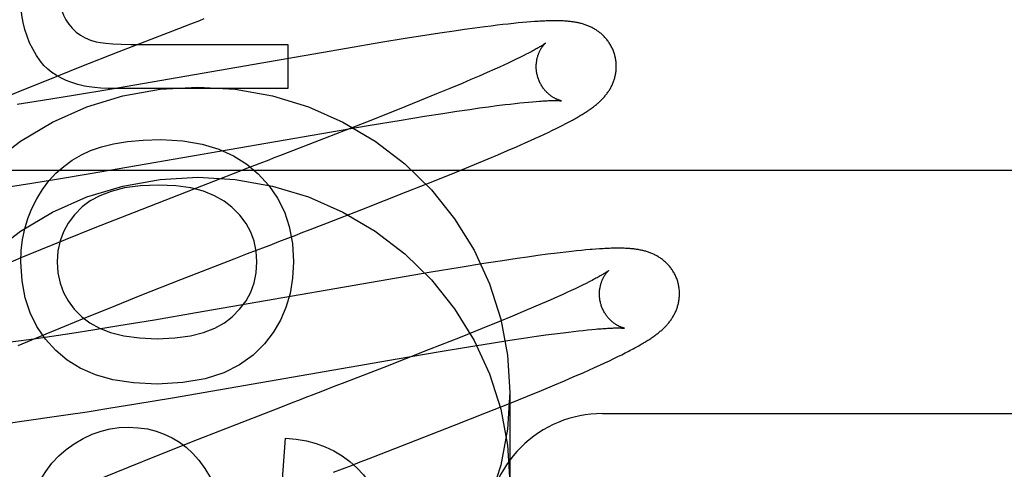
# Model space of a CAD drawing. Header units: inches. Extents: x 0 to 200, y 0 to 129.
# Tile 57 of 94: x 54.45 to 54.696, y 49.838 to 49.95. Entities that reach past the tile are written whole.
import ezdxf

# ---------------------------------------------------------------- set-up
doc = ezdxf.new("R2010")
doc.units = ezdxf.units.IN
doc.header["$LTSCALE"] = 11
doc.header["$MEASUREMENT"] = 0
doc.linetypes.add('HIDDEN', pattern=[0.2, 0.1, -0.1])
doc.layers.add('DEFAULT_2', color=8, linetype='HIDDEN')

msp = doc.modelspace()

# ---------------------------------------------------------------- linework, layer by layer
at = {"layer": 'DEFAULT_2', "color": 8, "linetype": 'HIDDEN'}
for p, q in [((54.4877968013, 49.94762485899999), (54.49228131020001, 49.94936136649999)), ((54.57161427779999, 49.94931524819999), (54.5702610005, 49.94916267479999)), ((54.5728895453, 49.949451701), (54.57161427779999, 49.94931524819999)), ((54.5740879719, 49.9495726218), (54.5728895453, 49.949451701)), ((54.57521199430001, 49.9496787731), (54.5740879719, 49.9495726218)), ((54.5762677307, 49.949771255), (54.57521199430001, 49.9496787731)), ((54.5772618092, 49.9498511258), (54.5762677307, 49.949771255)), ((54.5782004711, 49.9499193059), (54.5772618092, 49.9498511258)), ((54.4744378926, 49.9424268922), (54.4877968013, 49.94762485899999)), ((54.5544956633, 49.9470071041), (54.5507423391, 49.9464289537)), ((54.5581104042, 49.94754596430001), (54.5544956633, 49.9470071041)), ((54.5607223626, 49.9479221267), (54.5581104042, 49.94754596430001)), ((54.56326791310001, 49.9482760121), (54.5607223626, 49.9479221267)), ((54.5657382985, 49.9486052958), (54.56326791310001, 49.9482760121)), ((54.5673184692, 49.9488074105), (54.5657382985, 49.9486052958)), ((54.56882889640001, 49.9489934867), (54.5673184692, 49.9488074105)), ((54.5702610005, 49.94916267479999), (54.56882889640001, 49.9489934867)), ((54.5397628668, 49.94465773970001), (54.5312460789, 49.9432273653)), ((54.5458661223, 49.9456549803), (54.5397628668, 49.94465773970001)), ((54.5507423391, 49.9464289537), (54.5458661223, 49.9456549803)), ((54.4646573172, 49.938580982), (54.4744378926, 49.9424268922)), ((54.5312460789, 49.9432273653), (54.4720977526, 49.9329647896)), ((54.4803484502, 49.94421804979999), (54.516508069, 49.94421804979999)), ((54.516508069, 49.94421804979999), (54.516508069, 49.9331676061)), ((54.5716132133, 49.9395656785), (54.5705412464, 49.9390699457)), ((54.57262882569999, 49.9400425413), (54.5716132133, 49.9395656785)), ((54.5735870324, 49.9404998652), (54.57262882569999, 49.9400425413)), ((54.5744865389, 49.9409367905), (54.5735870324, 49.9404998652)), ((54.5753262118, 49.94135244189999), (54.5744865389, 49.9409367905)), ((54.57610570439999, 49.9417462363), (54.5753262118, 49.94135244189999)), ((54.45625580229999, 49.9352349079), (54.4646573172, 49.938580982)), ((54.5663622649, 49.9371953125), (54.5643770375, 49.9363297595)), ((54.5682327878, 49.9380244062), (54.5663622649, 49.9371953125)), ((54.56941404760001, 49.9385559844), (54.5682327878, 49.9380244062)), ((54.5705412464, 49.9390699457), (54.56941404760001, 49.9385559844)), ((54.4501933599, 49.9327872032), (54.45625580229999, 49.9352349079)), ((54.5622812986, 49.93542946), (54.5600792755, 49.9344960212)), ((54.5643770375, 49.9363297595), (54.5622812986, 49.93542946)), ((54.44532906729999, 49.9307974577), (54.4501933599, 49.9327872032)), ((54.4720977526, 49.9329647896), (54.4629983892, 49.93143948)), ((54.516508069, 49.9331676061), (54.47611243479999, 49.9331676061)), ((54.55698529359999, 49.9332025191), (54.5537200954, 49.9318562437)), ((54.5600792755, 49.9344960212), (54.55698529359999, 49.9332025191)), ((54.455288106, 49.9301811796), (54.4489159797, 49.9291722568)), ((54.4629983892, 49.93143948), (54.455288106, 49.9301811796)), ((54.54941323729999, 49.930104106), (54.5439419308, 49.92790838)), ((54.5537200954, 49.9318562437), (54.54941323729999, 49.930104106)), ((54.573330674, 49.929478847), (54.574499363, 49.9296063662)), ((54.574499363, 49.9296063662), (54.5756098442, 49.9297209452)), ((54.5756098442, 49.9297209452), (54.5766607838, 49.929822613)), ((54.5766607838, 49.929822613), (54.57765091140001, 49.9299114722)), ((54.57765091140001, 49.9299114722), (54.5785789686, 49.9299877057)), ((54.5439419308, 49.92790838), (54.5361930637, 49.9248406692)), ((54.5552516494, 49.9269872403), (54.5587360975, 49.9275178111)), ((54.5587360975, 49.9275178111), (54.5620460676, 49.9280050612)), ((54.5620460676, 49.9280050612), (54.56440775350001, 49.9283406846)), ((54.56440775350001, 49.9283406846), (54.56666094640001, 49.9286497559)), ((54.56666094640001, 49.9286497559), (54.5688012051, 49.9289314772)), ((54.5688012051, 49.9289314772), (54.5708240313, 49.929185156)), ((54.5708240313, 49.929185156), (54.5721051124, 49.9293384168)), ((54.5721051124, 49.9293384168), (54.573330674, 49.929478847)), ((54.5361930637, 49.9248406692), (54.5259015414, 49.92081648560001)), ((54.5366438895, 49.923955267), (54.5448552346, 49.9253253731)), ((54.5448552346, 49.9253253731), (54.5506664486, 49.9262668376)), ((54.5506664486, 49.9262668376), (54.5552516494, 49.9269872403)), ((54.5859866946, 49.92444471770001), (54.5866843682, 49.92481187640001)), ((54.5866843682, 49.92481187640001), (54.5873389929, 49.9251634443)), ((54.4671640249, 49.9119549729), (54.5366438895, 49.923955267)), ((54.5806802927, 49.9218321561), (54.5817170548, 49.9223230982)), ((54.5817170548, 49.9223230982), (54.5826878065, 49.92279009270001)), ((54.5826878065, 49.92279009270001), (54.5835964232, 49.92323446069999)), ((54.5835964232, 49.92323446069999), (54.58444664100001, 49.9236574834)), ((54.58444664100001, 49.9236574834), (54.58524211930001, 49.9240604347)), ((54.58524211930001, 49.9240604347), (54.5859866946, 49.92444471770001)), ((54.5259015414, 49.92081648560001), (54.5151030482, 49.9166284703)), ((54.5758182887, 49.9196132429), (54.5771431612, 49.9202063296)), ((54.5771431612, 49.9202063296), (54.57839490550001, 49.9207740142)), ((54.57839490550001, 49.9207740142), (54.5795737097, 49.9213159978)), ((54.5795737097, 49.9213159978), (54.5806802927, 49.9218321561)), ((54.56904567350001, 49.91667709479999), (54.5714252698, 49.9176931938)), ((54.5714252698, 49.9176931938), (54.5736951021, 49.9186771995)), ((54.5736951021, 49.9186771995), (54.5758182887, 49.9196132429)), ((54.5632196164, 49.9142417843), (54.5665953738, 49.9156447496)), ((54.5665953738, 49.9156447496), (54.56904567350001, 49.91667709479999)), ((54.41652788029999, 49.9128312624), (54.91652788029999, 49.9128312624)), ((54.5532297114, 49.9101860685), (54.5587985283, 49.9124317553)), ((54.5587985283, 49.9124317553), (54.5632196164, 49.9142417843)), ((54.4525941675, 49.9096017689), (54.4592152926, 49.9106536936)), ((54.4592152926, 49.9106536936), (54.4671640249, 49.9119549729)), ((54.4994801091, 49.91058671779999), (54.4949701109, 49.9088394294)), ((54.5464023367, 49.9074713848), (54.5532297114, 49.9101860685)), ((54.4472368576, 49.90877737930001), (54.4525941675, 49.9096017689)), ((54.4949701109, 49.9088394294), (54.4781622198, 49.9022832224)), ((54.5350702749, 49.9030277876), (54.5464023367, 49.9074713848)), ((54.5264698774, 49.8996866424), (54.5350702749, 49.9030277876)), ((54.4781622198, 49.9022832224), (54.468337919, 49.8983963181)), ((54.468337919, 49.8983963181), (54.4609321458, 49.895424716)), ((54.5220871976, 49.89798972), (54.5264698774, 49.8996866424)), ((54.4609321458, 49.895424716), (54.45479457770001, 49.8929257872)), ((54.5165537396, 49.8958498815), (54.5187732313, 49.8967079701)), ((54.45479457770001, 49.8929257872), (54.4498533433, 49.89088374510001)), ((54.5065067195, 49.8919643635), (54.50874397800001, 49.8928301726)), ((54.5898837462, 49.8927819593), (54.5886797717, 49.892660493)), ((54.5910111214, 49.89288838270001), (54.5898837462, 49.8927819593)), ((54.59353887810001, 49.8930962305), (54.5925732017, 49.89302238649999)), ((54.4498533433, 49.89088374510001), (54.4460270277, 49.8892798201)), ((54.48983018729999, 49.8854798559), (54.5031513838, 49.89066463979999)), ((54.5031513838, 49.89066463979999), (54.5065067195, 49.8919643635)), ((54.5738283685, 49.8907441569), (54.5702140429, 49.8902049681)), ((54.5764381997, 49.8911203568), (54.5738283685, 49.8907441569)), ((54.5789763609, 49.8914736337), (54.5764381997, 49.8911203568)), ((54.58145174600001, 49.8918040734), (54.5789763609, 49.8914736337)), ((54.583047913, 49.8920085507), (54.58145174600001, 49.8918040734)), ((54.58457893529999, 49.8921974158), (54.583047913, 49.8920085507)), ((54.5860296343, 49.89236896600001), (54.58457893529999, 49.8921974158)), ((54.5873958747, 49.8925230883), (54.5860296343, 49.89236896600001)), ((54.5886797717, 49.892660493), (54.5873958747, 49.8925230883)), ((54.5595768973, 49.8885271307), (54.5523321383, 49.8873300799)), ((54.5654998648, 49.8894757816), (54.5595768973, 49.8885271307)), ((54.5702140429, 49.8902049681), (54.5654998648, 49.8894757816)), ((54.4800831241, 49.8816453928), (54.48983018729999, 49.8854798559)), ((54.5523321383, 49.8873300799), (54.4936352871, 49.8771540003)), ((54.5883375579, 49.8832125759), (54.5873180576, 49.8827345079)), ((54.5892997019, 49.8836711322), (54.5883375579, 49.8832125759)), ((54.590203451, 49.8841094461), (54.5892997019, 49.8836711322)), ((54.5910478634, 49.8845267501), (54.590203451, 49.8841094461)), ((54.591832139, 49.8849222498), (54.5910478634, 49.8845267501)), ((54.471714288, 49.8783103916), (54.4800831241, 49.8816453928)), ((54.5839270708, 49.88119011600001), (54.5820519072, 49.880359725)), ((54.5851116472, 49.8817226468), (54.5839270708, 49.88119011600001)), ((54.5862423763, 49.882237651), (54.5851116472, 49.8817226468)), ((54.5873180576, 49.8827345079), (54.5862423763, 49.882237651)), ((54.46567776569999, 49.87587146), (54.471714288, 49.8783103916)), ((54.5779628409, 49.8785917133), (54.5757573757, 49.8776574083)), ((54.5800624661, 49.87949303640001), (54.5779628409, 49.8785917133)), ((54.5820519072, 49.880359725), (54.5800624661, 49.87949303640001)), ((54.46083570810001, 49.8738892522), (54.46567776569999, 49.87587146)), ((54.4936352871, 49.8771540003), (54.4832553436, 49.87539229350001)), ((54.572659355, 49.8763629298), (54.569390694, 49.875015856)), ((54.5757573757, 49.8776574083), (54.572659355, 49.8763629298)), ((54.45618777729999, 49.8719597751), (54.46083570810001, 49.8738892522)), ((54.4743053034, 49.87391212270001), (54.4678221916, 49.872870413)), ((54.4832553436, 49.87539229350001), (54.4743053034, 49.87391212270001)), ((54.5650804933, 49.8732630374), (54.5596065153, 49.87106691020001)), ((54.569390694, 49.875015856), (54.5650804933, 49.8732630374)), ((54.5914164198, 49.872931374), (54.59246550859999, 49.87303276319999)), ((54.4536950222, 49.87072735), (54.4499659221, 49.8702011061)), ((54.4526233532, 49.8704586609), (54.45618777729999, 49.8719597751)), ((54.4575697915, 49.8712939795), (54.4536950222, 49.87072735)), ((54.4626014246, 49.8720552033), (54.4575697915, 49.8712939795)), ((54.4678221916, 49.872870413), (54.4626014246, 49.8720552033)), ((54.5596065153, 49.87106691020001), (54.5518558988, 49.86799918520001)), ((54.5719828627, 49.8703408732), (54.5754181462, 49.8708596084)), ((54.5754181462, 49.8708596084), (54.5786765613, 49.8713344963)), ((54.5786765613, 49.8713344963), (54.5809981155, 49.87166055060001)), ((54.5809981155, 49.87166055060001), (54.5832097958, 49.8719598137)), ((54.5832097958, 49.8719598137), (54.5853072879, 49.87223154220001)), ((54.5853072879, 49.87223154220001), (54.5866399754, 49.8723970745)), ((54.5866399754, 49.8723970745), (54.58791856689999, 49.8725499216)), ((54.58791856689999, 49.8725499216), (54.5891416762, 49.8726899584)), ((54.5891416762, 49.8726899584), (54.5903080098, 49.8728171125)), ((54.5903080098, 49.8728171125), (54.5914164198, 49.872931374)), ((54.4499659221, 49.8702011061), (54.447271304, 49.869834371)), ((54.4492072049, 49.8689990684), (54.4526233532, 49.8704586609)), ((54.5546180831, 49.8675321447), (54.56170895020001, 49.8687084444)), ((54.56170895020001, 49.8687084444), (54.5674556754, 49.8696344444)), ((54.5674556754, 49.8696344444), (54.5719828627, 49.8703408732)), ((54.4877587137, 49.85596652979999), (54.54387840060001, 49.8657023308)), ((54.5518558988, 49.86799918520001), (54.5405054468, 49.86356374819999)), ((54.54387840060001, 49.8657023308), (54.5546180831, 49.8675321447)), ((54.5968830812, 49.8652351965), (54.5979795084, 49.8657579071)), ((54.5979795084, 49.8657579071), (54.5990065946, 49.8662562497)), ((54.5990065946, 49.8662562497), (54.5999677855, 49.8667313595)), ((54.5999677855, 49.8667313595), (54.6008668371, 49.8671845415)), ((54.6008668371, 49.8671845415), (54.6017075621, 49.86761716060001)), ((54.5917500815, 49.8628848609), (54.5931464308, 49.8635110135)), ((54.5931464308, 49.8635110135), (54.5944693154, 49.864112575)), ((54.5944693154, 49.864112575), (54.5957141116, 49.8646871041)), ((54.5957141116, 49.8646871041), (54.5968830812, 49.8652351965)), ((54.58569093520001, 49.8602491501), (54.5880235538, 49.8612503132)), ((54.5880235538, 49.8612503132), (54.590292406, 49.86223968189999)), ((54.590292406, 49.86223968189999), (54.5917500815, 49.8628848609)), ((54.5274608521, 49.8585094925), (54.5252407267, 49.8576511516)), ((54.5799395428, 49.85783477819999), (54.58328433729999, 49.8592305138)), ((54.58328433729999, 49.8592305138), (54.58569093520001, 49.8602491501)), ((54.47856588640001, 49.85444071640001), (54.4877587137, 49.85596652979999)), ((54.57191334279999, 49.8545573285), (54.5764544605, 49.8564008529)), ((54.5720278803, 49.857408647), (54.5720278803, 49.83491664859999)), ((54.5764544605, 49.8564008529), (54.5799395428, 49.85783477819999)), ((54.4664075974, 49.8525032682), (54.47185391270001, 49.8533576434)), ((54.47185391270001, 49.8533576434), (54.47856588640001, 49.85444071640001)), ((54.5151571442, 49.853751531), (54.51065064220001, 49.852005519)), ((54.5174072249, 49.8546222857), (54.5151571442, 49.853751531)), ((54.5662107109, 49.8522732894), (54.57191334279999, 49.8545573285)), ((54.45301054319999, 49.8505288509), (54.45700375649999, 49.8510947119)), ((54.45700375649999, 49.8510947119), (54.4611150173, 49.8516987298)), ((54.4611150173, 49.8516987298), (54.4664075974, 49.8525032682)), ((54.51065064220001, 49.852005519), (54.4938581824, 49.8454547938)), ((54.55822601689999, 49.8491174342), (54.5662107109, 49.8522732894)), ((54.59512533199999, 49.8520308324), (54.8543755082, 49.8520308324)), ((54.4472590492, 49.84975755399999), (54.45009771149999, 49.85013111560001)), ((54.45009771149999, 49.85013111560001), (54.45301054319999, 49.8505288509)), ((54.5466678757, 49.844605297), (54.55822601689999, 49.8491174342)), ((54.4938581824, 49.8454547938), (54.484044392, 49.8415715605)), ((54.515096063, 49.8345114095), (54.51595554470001, 49.84593015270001)), ((54.5379524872, 49.84122739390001), (54.5466678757, 49.844605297)), ((54.484044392, 49.8415715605), (54.4766472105, 49.83860295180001)), ((54.4766472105, 49.83860295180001), (54.470517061, 49.8361066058)), ((54.5324177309, 49.8390870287), (54.5346377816, 49.8399453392))]:
    msp.add_line(p, q, dxfattribs=at)
for points in [[(54.4593525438, 49.9576628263), (54.4594383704, 49.9559140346), (54.4596581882, 49.9543134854), (54.4600172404, 49.95286686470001), (54.4604997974, 49.9515571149), (54.4610901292, 49.9503671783), (54.46179347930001, 49.9493027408)], [(54.4520469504, 49.944647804), (54.4513899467, 49.9462746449), (54.4508463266, 49.947966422), (54.4504141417, 49.9497187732), (54.450099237, 49.95154478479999), (54.4499074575, 49.9534575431), (54.449836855, 49.9554526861)], [(54.46179347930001, 49.9493027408), (54.46267820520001, 49.9482416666), (54.4636558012, 49.9473143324), (54.4647147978, 49.9465252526), (54.465889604, 49.9458608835), (54.4672146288, 49.9453076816), (54.4686784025, 49.9448701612)], [(54.49228131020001, 49.94936136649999), (54.4945228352, 49.9502284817), (54.4956427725, 49.9506615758)], [(54.5982160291, 49.9415914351), (54.5981544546, 49.9418042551), (54.59807671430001, 49.9420518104), (54.5979929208, 49.9422974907), (54.5979031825, 49.9425409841), (54.5978076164, 49.9427820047), (54.5977062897, 49.9430204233), (54.5975992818, 49.9432561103), (54.5974867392, 49.9434888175), (54.5973688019, 49.9437183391), (54.597245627, 49.94394446), (54.5971173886, 49.9441669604), (54.5969842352, 49.9443857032), (54.5968463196, 49.9446005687), (54.5967038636, 49.9448113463), (54.5965571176, 49.9450178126), (54.596406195, 49.9452199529), (54.5962512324, 49.9454177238), (54.596092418, 49.9456110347), (54.59592990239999, 49.9457998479), (54.5957639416, 49.945984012), (54.5955947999, 49.9461633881), (54.5954226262, 49.9463379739), (54.5952475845, 49.9465077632), (54.5950699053, 49.9466726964), (54.5948898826, 49.9468326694), (54.5947074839, 49.9469878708), (54.59452281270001, 49.9471383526), (54.5943356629, 49.9472844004), (54.59414582, 49.9474262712), (54.5939532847, 49.9475640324), (54.5937578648, 49.9476978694), (54.5935598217, 49.94782764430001), (54.5933592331, 49.9479533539), (54.5931564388, 49.9480748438), (54.5929516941, 49.9481920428), (54.59274537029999, 49.948304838), (54.5925379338, 49.9484130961), (54.5923293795, 49.94851694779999), (54.5921199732, 49.94861638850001), (54.5919093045, 49.94871172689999), (54.5916970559, 49.9488031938), (54.5914830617, 49.9488909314), (54.59126695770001, 49.94897514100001), (54.5910488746, 49.9490558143), (54.5908286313, 49.9491330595), (54.590606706, 49.949206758), (54.5903834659, 49.94927686), (54.5901590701, 49.9493434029), (54.5899337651, 49.949406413), (54.5897076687, 49.9494659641), (54.5894810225, 49.9495221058), (54.58925369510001, 49.94957498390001), (54.5890256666, 49.9496247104), (54.588796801, 49.9496714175), (54.5885670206, 49.9497152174), (54.5883360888, 49.9497562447), (54.58810378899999, 49.949794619), (54.5878699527, 49.9498304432), (54.5876344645, 49.9498638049), (54.587396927, 49.9498948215), (54.587157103, 49.9499235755), (54.5869143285, 49.9499501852), (54.5866680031, 49.9499747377), (54.5864175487, 49.9499972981), (54.58616232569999, 49.9500179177), (54.58590175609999, 49.95003662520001), (54.5856350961, 49.9500534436), (54.5853620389, 49.9500683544), (54.5850820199, 49.9500813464), (54.5847949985, 49.9500923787), (54.5845008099, 49.950101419), (54.58419930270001, 49.9501084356), (54.58389035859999, 49.95011339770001), (54.583573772, 49.9501162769), (54.58324942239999, 49.9501170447), (54.5829169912, 49.9501156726), (54.5825762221, 49.9501121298), (54.5822268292, 49.95010638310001), (54.581868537, 49.9500983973), (54.5815010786, 49.9500881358), (54.5811241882, 49.9500755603), (54.58073761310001, 49.9500606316), (54.5803411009, 49.9500433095), (54.57993441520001, 49.9500235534), (54.57951737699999, 49.9500013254), (54.5790895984, 49.9499765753), (54.5782004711, 49.9499193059)], [(54.4575721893, 49.9372194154), (54.4565799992, 49.9380116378), (54.4556133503, 49.9389762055), (54.4546694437, 49.9401075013), (54.4537566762, 49.94142237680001), (54.45288344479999, 49.9429376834), (54.4520469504, 49.944647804)], [(54.4686784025, 49.9448701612), (54.4697258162, 49.9446720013), (54.4711187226, 49.9445094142), (54.47284442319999, 49.94438219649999), (54.4749410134, 49.9442909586), (54.4774465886, 49.9442363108), (54.4803484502, 49.94421804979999)], [(54.5808963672, 49.9445292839), (54.5808884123, 49.94452274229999), (54.5808734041, 49.9445106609), (54.58085083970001, 49.9444928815), (54.5808202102, 49.9444692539), (54.580780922, 49.9444395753), (54.5807322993, 49.944403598), (54.5806738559, 49.94436122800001), (54.58060497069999, 49.9443122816), (54.5805253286, 49.94425679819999), (54.5804345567, 49.94419477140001), (54.58033231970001, 49.9441262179), (54.5802183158, 49.94405117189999), (54.5800921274, 49.9439695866), (54.5799533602, 49.9438814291), (54.5798016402, 49.9437866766), (54.579636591, 49.9436853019), (54.5794578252, 49.9435772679), (54.5792649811, 49.94346255), (54.5790575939, 49.94334106), (54.5788352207, 49.9432127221), (54.5785973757, 49.9430774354), (54.5783435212, 49.9429350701), (54.5780732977, 49.9427855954), (54.5777860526, 49.9426288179), (54.5774821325, 49.9424650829), (54.5771616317, 49.9422945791), (54.5768250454, 49.9421176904), (54.5764730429, 49.9419348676), (54.57610570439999, 49.9417462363)], [(54.5789470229, 49.93623369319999), (54.57889411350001, 49.9364326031), (54.5788378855, 49.9366667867), (54.5787879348, 49.9369017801), (54.5787443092, 49.9371370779), (54.5787070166, 49.9373722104), (54.5786759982, 49.9376069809), (54.5786511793, 49.93784119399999), (54.57863249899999, 49.9380743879), (54.5786198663, 49.9383061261), (54.5786131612, 49.9385361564), (54.5786122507, 49.9387641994), (54.5786169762, 49.93898993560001), (54.5786271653, 49.9392130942), (54.5786426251, 49.939433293), (54.57866313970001, 49.9396501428), (54.5786884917, 49.93986344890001), (54.5787184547, 49.94007306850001), (54.5787527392, 49.9402785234), (54.5787910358, 49.94047940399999), (54.57883304, 49.94067544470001), (54.5788784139, 49.9408663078), (54.5789268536, 49.9410518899), (54.578978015, 49.9412319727), (54.5790316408, 49.94140664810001), (54.5790874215, 49.9415758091), (54.5791452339, 49.9417398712), (54.5792049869, 49.941899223), (54.5792664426, 49.9420538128), (54.57932947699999, 49.9422038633), (54.5793937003, 49.94234895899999), (54.5794587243, 49.9424887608), (54.5795243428, 49.94262335), (54.57959024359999, 49.9427525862), (54.5796563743, 49.9428768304), (54.5797226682, 49.9429963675), (54.5797889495, 49.9431112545), (54.5798550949, 49.9432216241), (54.5799209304, 49.9433275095), (54.5799862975, 49.9434289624), (54.5800510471, 49.9435260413), (54.5801150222, 49.9436187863), (54.5801780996, 49.943707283), (54.5802401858, 49.9437916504), (54.5803010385, 49.94387180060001), (54.5803604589, 49.9439477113), (54.58041819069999, 49.9440192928), (54.5804739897, 49.9440864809), (54.5805275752, 49.944149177), (54.58057864, 49.9442072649), (54.5806269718, 49.9442607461), (54.58067234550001, 49.9443096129), (54.5807144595, 49.9443537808), (54.5807530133, 49.9443931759), (54.5807877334, 49.94442775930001), (54.580818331, 49.9444574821), (54.58084448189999, 49.9444822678), (54.5808658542, 49.94450204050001), (54.5808820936, 49.9445167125), (54.5808928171, 49.9445261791), (54.58089669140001, 49.9445295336)], [(54.5873389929, 49.9251634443), (54.5876513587, 49.9253338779), (54.5879543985, 49.9255010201), (54.5882486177, 49.92566510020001), (54.5885344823, 49.9258263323), (54.5888124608, 49.9259849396), (54.58908299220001, 49.9261411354), (54.5893465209, 49.92629514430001), (54.5896034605, 49.92644718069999), (54.5898542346, 49.9265974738), (54.5900992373, 49.92674624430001), (54.5903388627, 49.92689372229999), (54.59057353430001, 49.9270401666), (54.5908034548, 49.9271857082), (54.5910289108, 49.9273305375), (54.591250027, 49.9274747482), (54.5914669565, 49.9276184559), (54.59167989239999, 49.9277618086), (54.5918890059, 49.92790494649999), (54.5920945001, 49.9280480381), (54.5922965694, 49.9281912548), (54.5924953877, 49.9283347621), (54.5926911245, 49.92847873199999), (54.5928839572, 49.9286233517), (54.5930740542, 49.92876881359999), (54.593261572, 49.92891531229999), (54.5934466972, 49.9290630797), (54.5936294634, 49.92921223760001), (54.59380995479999, 49.929362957), (54.5939881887, 49.9295153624), (54.59416419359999, 49.9296695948), (54.5943380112, 49.9298258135), (54.5945097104, 49.929984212), (54.5946792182, 49.9301448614), (54.5948465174, 49.9303078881), (54.5950114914, 49.9304733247), (54.5951740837, 49.93064126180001), (54.5953340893, 49.93081163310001), (54.595491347, 49.9309844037), (54.5956456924, 49.9311595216), (54.5957970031, 49.9313369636), (54.595945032, 49.93151654), (54.5960894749, 49.9316979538), (54.5962304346, 49.9318813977), (54.5963678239, 49.9320668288), (54.59650183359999, 49.93225459), (54.59663253, 49.9324448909), (54.59676004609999, 49.9326380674), (54.5968845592, 49.9328345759), (54.5970058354, 49.9330342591), (54.5971237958, 49.9332372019), (54.59723812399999, 49.9334430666), (54.5973485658, 49.9336515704), (54.5974549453, 49.9338625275), (54.59755705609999, 49.934075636), (54.5976548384, 49.9342908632), (54.5977481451, 49.9345079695), (54.5978370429, 49.9347272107), (54.59792149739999, 49.93494864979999), (54.5980015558, 49.9351726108), (54.5980772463, 49.9353994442), (54.5981484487, 49.9356291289), (54.59821508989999, 49.9358618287), (54.59827697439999, 49.9360973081), (54.598333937, 49.93633539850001), (54.5983858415, 49.936576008), (54.5984325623, 49.9368190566), (54.5984739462, 49.9370642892), (54.5985098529, 49.93731144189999), (54.59854017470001, 49.9375604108), (54.59856479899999, 49.9378110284), (54.5985836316, 49.938063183), (54.5985965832, 49.9383168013), (54.598603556, 49.93857156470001), (54.59860446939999, 49.93882717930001), (54.598599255, 49.9390834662), (54.5985878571, 49.9393402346), (54.5985702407, 49.9395972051), (54.5985463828, 49.9398541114), (54.59851627, 49.9401107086), (54.59847990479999, 49.9403667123), (54.59843728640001, 49.9406219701), (54.5983884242, 49.9408763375), (54.5983333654, 49.94112951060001), (54.598272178, 49.9413811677), (54.5982160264, 49.9415914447)], [(54.4657888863, 49.9337932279), (54.464104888, 49.9341996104), (54.4625498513, 49.934676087), (54.46112672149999, 49.9352266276), (54.459826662, 49.9358393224), (54.4586408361, 49.9365022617), (54.4575721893, 49.9372194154)], [(54.5848922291, 49.9301359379), (54.584898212, 49.9301350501), (54.5849005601, 49.930134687), (54.5848946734, 49.93013569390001), (54.5848809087, 49.9301382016), (54.5848595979, 49.9301423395), (54.5848311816, 49.9301482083), (54.58479607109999, 49.9301559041), (54.5847546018, 49.93016553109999), (54.5847071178, 49.9301771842), (54.58465387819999, 49.9301909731), (54.584595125, 49.9302070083), (54.5845311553, 49.9302253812), (54.5844622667, 49.9302461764), (54.5843886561, 49.93026950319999), (54.5843105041, 49.9302954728), (54.5842281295, 49.9303241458), (54.5841418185, 49.9303555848), (54.5840518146, 49.9303898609), (54.5839583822, 49.9304270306), (54.5838617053, 49.9304671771), (54.5837620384, 49.9305103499), (54.5836594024, 49.9305566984), (54.5835538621, 49.9306063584), (54.5834455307, 49.93065944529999), (54.58333450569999, 49.9307160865), (54.5832208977, 49.93077640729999), (54.58310483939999, 49.9308405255), (54.5829863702, 49.930908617), (54.5828656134, 49.9309808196), (54.5827424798, 49.9310574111), (54.5826168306, 49.93113872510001), (54.5824890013, 49.9312248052), (54.5823591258, 49.9313158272), (54.5822277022, 49.9314117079), (54.5820952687, 49.93151230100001), (54.58196181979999, 49.9316178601), (54.5818275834, 49.931728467), (54.58169244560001, 49.9318444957), (54.5815563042, 49.93196635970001), (54.5814194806, 49.9320941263), (54.5812821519, 49.93222800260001), (54.5811447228, 49.93236798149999), (54.5810075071, 49.932514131), (54.5808709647, 49.9326663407), (54.58073549, 49.9328245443), (54.5806015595, 49.9329885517), (54.580469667, 49.9331581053), (54.5803400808, 49.93333320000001), (54.5802130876, 49.9335137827), (54.5800890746, 49.9336996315), (54.5799684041, 49.9338905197), (54.57985136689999, 49.9340863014), (54.57973826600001, 49.9342867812), (54.5796293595, 49.9344917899), (54.5795248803, 49.9347011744), (54.5794251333, 49.93491460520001), (54.57933041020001, 49.9351317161), (54.5792408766, 49.9353523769), (54.5791566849, 49.935576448), (54.5790780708, 49.9358035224), (54.5790052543, 49.9360331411), (54.578947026, 49.936233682)], [(54.4423084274, 49.9144062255), (54.44971883, 49.9200821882), (54.4577823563, 49.9248343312), (54.4663686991, 49.9286139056), (54.4753627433, 49.9313439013), (54.4846260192, 49.9330074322), (54.4940278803, 49.9335566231), (54.50342974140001, 49.9330074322), (54.5126930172, 49.9313439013), (54.5216870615, 49.9286139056), (54.5302734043, 49.9248343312), (54.5383369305, 49.9200821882), (54.5457473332, 49.9144062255), (54.5524117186, 49.9079081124), (54.5582155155, 49.90066562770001), (54.56309345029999, 49.8927991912), (54.5669533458, 49.8844110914), (54.569761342, 49.8756335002), (54.5714447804, 49.8666534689), (54.5720278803, 49.857408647)], [(54.47611243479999, 49.9331676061), (54.47374524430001, 49.9331851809), (54.4716449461, 49.9332375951), (54.4698192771, 49.93332500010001), (54.4682450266, 49.9334469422), (54.4668989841, 49.9336029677), (54.4657888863, 49.9337932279)], [(54.5785789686, 49.9299877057), (54.579443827, 49.9300515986), (54.57985223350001, 49.9300790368), (54.580244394, 49.9301035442), (54.5806202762, 49.93012519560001), (54.5809794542, 49.9301440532), (54.5813216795, 49.9301602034), (54.5816466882, 49.9301737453), (54.5819542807, 49.9301847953), (54.5822443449, 49.9301934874), (54.5825167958, 49.9301999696), (54.5827716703, 49.9302044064), (54.5830089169, 49.930206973), (54.5832290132, 49.93020786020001), (54.5834321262, 49.9302072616), (54.5836192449, 49.9302053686), (54.5837910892, 49.930202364), (54.5839484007, 49.9301984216), (54.5840918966, 49.9301937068), (54.5842221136, 49.9301883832), (54.5843396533, 49.9301826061), (54.5844448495, 49.93017653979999), (54.5845380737, 49.9301703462), (54.5846197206, 49.9301641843), (54.58469015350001, 49.9301582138), (54.5847497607, 49.9301525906), (54.5847989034, 49.93014747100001), (54.5848379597, 49.9301430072), (54.5848672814, 49.9301393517), (54.5848872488, 49.9301366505), (54.5848922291, 49.9301359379)], [(54.4650005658, 49.9166532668), (54.46728203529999, 49.9177217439), (54.4699545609, 49.9186298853), (54.4730009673, 49.9193901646), (54.4764727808, 49.9199651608), (54.4804215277, 49.9203174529), (54.4848300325, 49.92045951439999)], [(54.4848300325, 49.92045951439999), (54.4903070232, 49.9201221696), (54.4951610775, 49.9193302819), (54.4993435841, 49.9180655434), (54.5030003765, 49.9163828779), (54.5062772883, 49.9143372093), (54.5091257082, 49.91191022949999)], [(54.4538273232, 49.905664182), (54.4552692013, 49.9080016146), (54.4568709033, 49.9101272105), (54.4586246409, 49.9120320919), (54.46055377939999, 49.9137428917), (54.4626816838, 49.9152862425), (54.4650005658, 49.9166532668)], [(54.5117917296, 49.91534768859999), (54.5095703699, 49.9144888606), (54.5084560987, 49.914058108), (54.507339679, 49.91362653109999), (54.5062212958, 49.9131941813), (54.5039793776, 49.9123273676)], [(54.5151030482, 49.9166284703), (54.5128984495, 49.91577566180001), (54.5117917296, 49.91534768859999)], [(54.4423084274, 49.8919142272), (54.44971883, 49.8975901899), (54.4577823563, 49.9023423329), (54.4663686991, 49.9061219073), (54.4753627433, 49.9088519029), (54.4846260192, 49.9105154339), (54.4940278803, 49.9110646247), (54.50342974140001, 49.9105154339), (54.5126930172, 49.9088519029), (54.5216870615, 49.9061219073), (54.5302734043, 49.9023423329), (54.5383369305, 49.8975901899), (54.5457473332, 49.8919142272), (54.5524117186, 49.88541611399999), (54.5582155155, 49.8781736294), (54.56309345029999, 49.8703071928), (54.5669533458, 49.86191909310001), (54.569761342, 49.8531415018), (54.5714447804, 49.8441614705), (54.5720278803, 49.83491664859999)], [(54.5039793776, 49.9123273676), (54.5028562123, 49.9118930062), (54.4994801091, 49.91058671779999)], [(54.5091257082, 49.91191022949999), (54.51179282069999, 49.9089742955), (54.5139791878, 49.9057951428), (54.5156807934, 49.9024164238), (54.5169096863, 49.8987071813), (54.5176779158, 49.894536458), (54.5179814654, 49.8899479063)], [(54.4842775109, 49.90910205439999), (54.47972328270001, 49.9088842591), (54.47575113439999, 49.9083647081), (54.4723912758, 49.9075214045), (54.4695530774, 49.90642033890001), (54.4671459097, 49.9051275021), (54.46519998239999, 49.9036208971)], [(54.5025721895, 49.9035768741), (54.5006028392, 49.9051156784), (54.4982319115, 49.9064273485), (54.4954878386, 49.9075306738), (54.49228532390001, 49.9083692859), (54.4885390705, 49.9088868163), (54.4842775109, 49.90910205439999)], [(54.449836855, 49.8899479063), (54.4499573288, 49.8927893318), (54.4502958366, 49.8955348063), (54.4508525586, 49.89817764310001), (54.451626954, 49.9007379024), (54.4526184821, 49.9032356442), (54.4538273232, 49.905664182)], [(54.46519998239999, 49.9036208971), (54.463235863, 49.90164297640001), (54.4616536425, 49.8995736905), (54.4604671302, 49.8974402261), (54.45963489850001, 49.8951610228), (54.4591155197, 49.8926545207), (54.458922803, 49.8899479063)], [(54.5088341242, 49.8899479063), (54.50864537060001, 49.8926127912), (54.508129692, 49.8950938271), (54.5073011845, 49.8973661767), (54.5061175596, 49.8995043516), (54.5045365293, 49.9015828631), (54.5025721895, 49.9035768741)], [(54.5187732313, 49.8967079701), (54.51988010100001, 49.8971359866), (54.5220871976, 49.89798972)], [(54.51209676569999, 49.8941268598), (54.5143277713, 49.8949893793), (54.5165537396, 49.8958498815)], [(54.50874397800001, 49.8928301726), (54.5109798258, 49.8936949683), (54.51209676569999, 49.8941268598)], [(54.5925732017, 49.89302238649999), (54.5920685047, 49.8929809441), (54.5910111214, 49.89288838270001)], [(54.6140068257, 49.8848002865), (54.6139452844, 49.8850129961), (54.6138675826, 49.8852604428), (54.613783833, 49.8855060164), (54.6136941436, 49.8857494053), (54.6135986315, 49.8859903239), (54.6134973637, 49.8862286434), (54.6133904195, 49.88646423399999), (54.613277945, 49.8866968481), (54.6131600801, 49.8869262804), (54.6130369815, 49.8871523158), (54.61290882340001, 49.8873747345), (54.6127757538, 49.8875933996), (54.6126379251, 49.8878081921), (54.6124955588, 49.8880189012), (54.6123489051, 49.8882253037), (54.6121980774, 49.8884273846), (54.6120432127, 49.8886250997), (54.6118844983, 49.8888183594), (54.61172208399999, 49.8890071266), (54.6115562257, 49.8891912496), (54.6113871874, 49.8893705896), (54.6112151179, 49.889545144), (54.6110401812, 49.8897149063), (54.61086260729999, 49.8898798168), (54.61068268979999, 49.89003977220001), (54.61050039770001, 49.8901949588), (54.61031583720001, 49.8903454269), (54.6101288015, 49.8904914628), (54.6099390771, 49.8906333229), (54.6097466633, 49.8907710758), (54.60955136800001, 49.890904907), (54.60935345, 49.8910346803), (54.6091529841, 49.8911603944), (54.6089503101, 49.8912818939), (54.6087456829, 49.8913991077), (54.6085394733, 49.8915119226), (54.6083321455, 49.8916202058), (54.6081236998, 49.891724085), (54.6079144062, 49.8918235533), (54.6077038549, 49.8919189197), (54.6074917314, 49.8920104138), (54.6072778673, 49.89209817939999), (54.6070618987, 49.8921824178), (54.6068439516, 49.8922631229), (54.60662383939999, 49.8923404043), (54.6064020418, 49.8924141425), (54.6061789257, 49.89248428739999), (54.6059546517, 49.8925508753), (54.60572946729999, 49.89261393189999), (54.6055034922, 49.89267353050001), (54.6052769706, 49.8927297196), (54.605049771, 49.89278264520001), (54.6048218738, 49.89283241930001), (54.6045931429, 49.89287917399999), (54.6043635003, 49.8929230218), (54.6041327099, 49.8929640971), (54.60390055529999, 49.8930025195), (54.6036668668, 49.8930383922), (54.6034315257, 49.8930718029), (54.6031941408, 49.8931028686), (54.6029544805, 49.89313167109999), (54.6027118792, 49.8931583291), (54.60246573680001, 49.8931829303), (54.6022154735, 49.89320553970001), (54.6019604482, 49.8932262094), (54.6017000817, 49.89324496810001), (54.6014336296, 49.893261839), (54.6011607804, 49.8932768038), (54.60088096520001, 49.8932898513), (54.60059413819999, 49.8933009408), (54.6003001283, 49.8933100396), (54.5999987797, 49.89331711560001), (54.599689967, 49.8933221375), (54.599373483, 49.8933250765), (54.59904919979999, 49.8933259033), (54.5987168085, 49.8933245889), (54.5983760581, 49.893321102), (54.5980266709, 49.8933154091), (54.5976683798, 49.8933074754), (54.5973009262, 49.8932972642), (54.5969240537, 49.89328473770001), (54.59653751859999, 49.8932698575), (54.5961410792, 49.8932525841), (54.5957345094, 49.893232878), (54.5953176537, 49.8932107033), (54.5948900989, 49.8931860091), (54.5944516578, 49.8931587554), (54.59353887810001, 49.8930962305)], [(54.4586010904, 49.8677702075), (54.4559858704, 49.8706465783), (54.4538327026, 49.8738024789), (54.4521418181, 49.8771925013), (54.4509125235, 49.8809528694), (54.4501441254, 49.885219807), (54.449836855, 49.8899479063)], [(54.458922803, 49.8899479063), (54.4591175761, 49.8871705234), (54.4596349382, 49.884614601), (54.4604637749, 49.8823068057), (54.4616374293, 49.8801671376), (54.4631892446, 49.8781155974), (54.4651081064, 49.87617885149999)], [(54.5026353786, 49.87619415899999), (54.504557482, 49.8781473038), (54.5061122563, 49.880209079), (54.5072886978, 49.8823541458), (54.508119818, 49.8846585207), (54.508638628, 49.8871982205), (54.5088341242, 49.8899479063)], [(54.5179814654, 49.8899479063), (54.5177338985, 49.8858051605), (54.5171023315, 49.8819894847), (54.51608740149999, 49.878534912), (54.5146871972, 49.875339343), (54.5128998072, 49.8723006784), (54.5107258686, 49.8694529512)], [(54.5966873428, 49.88773828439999), (54.5966796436, 49.8877319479), (54.59666488, 49.8877200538), (54.5966425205, 49.8877024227), (54.5966120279, 49.8876788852), (54.5965727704, 49.8876492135), (54.59652400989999, 49.88761311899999), (54.5964652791, 49.8875705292), (54.59639596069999, 49.8875212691), (54.59631576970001, 49.8874654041), (54.5962244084, 49.8874029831), (54.5961214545, 49.88733396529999), (54.5960065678, 49.8872583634), (54.5958791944, 49.8871760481), (54.595738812, 49.8870869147), (54.5955848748, 49.8869908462), (54.5954167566, 49.8868876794), (54.5952340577, 49.8867773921), (54.59503621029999, 49.8866598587), (54.59482308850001, 49.8865352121), (54.5945944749, 49.886403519), (54.5943502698, 49.8862649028), (54.5940903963, 49.88611948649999), (54.5938147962, 49.8859673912), (54.59352345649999, 49.88580875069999), (54.59321638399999, 49.8856436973), (54.592893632, 49.8854723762), (54.59255526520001, 49.8852949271), (54.5922014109, 49.8851115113), (54.591832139, 49.8849222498)], [(54.5947378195, 49.8794425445), (54.5946849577, 49.8796412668), (54.59462876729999, 49.8798752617), (54.5945788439, 49.880110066), (54.5945352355, 49.880345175), (54.5944979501, 49.8805801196), (54.5944669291, 49.8808147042), (54.594442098, 49.8810487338), (54.594423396, 49.8812817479), (54.59441073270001, 49.8815133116), (54.5944039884, 49.8817431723), (54.5944030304, 49.8819710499), (54.5944077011, 49.882196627), (54.59441782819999, 49.8824196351), (54.5944332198, 49.8826396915), (54.5944536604, 49.8828564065), (54.5944789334, 49.88306958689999), (54.5945088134, 49.88327909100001), (54.59454301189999, 49.8834844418), (54.5945812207, 49.8836852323), (54.5946231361, 49.8838811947), (54.5946684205, 49.8840719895), (54.5947167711, 49.8842575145), (54.5947678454, 49.88443755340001), (54.5948213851, 49.8846121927), (54.59487707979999, 49.8847813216), (54.5949348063, 49.8849453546), (54.59499447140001, 49.8851046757), (54.5950558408, 49.8852592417), (54.5951187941, 49.8854092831), (54.5951829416, 49.8855543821), (54.5952478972, 49.88569420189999), (54.5953134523, 49.8858288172), (54.595379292, 49.8859580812), (54.59544536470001, 49.8860823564), (54.595511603, 49.8862019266), (54.5955778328, 49.8863168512), (54.59564393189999, 49.8864272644), (54.5957097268, 49.8865331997), (54.59577506, 49.88663470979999), (54.5958397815, 49.8867318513), (54.5959037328, 49.8868246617), (54.5959667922, 49.88691322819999), (54.5960288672, 49.8869976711), (54.5960897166, 49.88707790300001), (54.59614914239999, 49.88715390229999), (54.5962068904, 49.8872255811), (54.596262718, 49.8872928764), (54.596316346, 49.8873556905), (54.59636746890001, 49.887413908), (54.5964158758, 49.8874675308), (54.596461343, 49.8875165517), (54.5965035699, 49.8875608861), (54.5965422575, 49.8876004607), (54.5965771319, 49.8876352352), (54.5966079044, 49.8876651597), (54.5966342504, 49.8876901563), (54.59665583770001, 49.8877101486), (54.596672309, 49.88772504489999), (54.5966832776, 49.8877347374), (54.5966873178, 49.8877382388)], [(54.6017075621, 49.86761716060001), (54.6021072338, 49.86782619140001), (54.60249374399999, 49.86803060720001), (54.6028675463, 49.8682305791), (54.60322913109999, 49.8684263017), (54.6035788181, 49.86861788), (54.6039170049, 49.8688054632), (54.6042439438, 49.86898912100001), (54.6045599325, 49.869168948), (54.6048652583, 49.8693450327), (54.6051601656, 49.8695174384), (54.60544509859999, 49.8696863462), (54.6057203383, 49.8698518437), (54.6059865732, 49.8700142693), (54.6062443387, 49.8701738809), (54.60649422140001, 49.8703309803), (54.6067367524, 49.8704858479), (54.6069724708, 49.8706387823), (54.60720188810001, 49.8707900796), (54.6074254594, 49.8709400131), (54.6076436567, 49.87108888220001), (54.6078568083, 49.8712369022), (54.60806526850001, 49.87138431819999), (54.6082693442, 49.8715313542), (54.6084693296, 49.8716782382), (54.60866553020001, 49.8718252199), (54.6088582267, 49.8719725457), (54.6090476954, 49.8721204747), (54.6092342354, 49.872269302), (54.60941796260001, 49.8724191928), (54.6095990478, 49.8725703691), (54.609777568, 49.8727229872), (54.6099536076, 49.8728772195), (54.6101272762, 49.8730332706), (54.6102986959, 49.8731913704), (54.61046786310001, 49.8733516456), (54.6106348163, 49.8735142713), (54.6107995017, 49.87367934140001), (54.6109619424, 49.8738470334), (54.6111219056, 49.8740172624), (54.6112792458, 49.8741900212), (54.6114337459, 49.8743652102), (54.6115852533, 49.8745427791), (54.61173348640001, 49.8747225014), (54.6118781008, 49.8749040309), (54.61201920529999, 49.8750875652), (54.6121567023, 49.8752730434), (54.612290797, 49.8754608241), (54.6124215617, 49.8756511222), (54.6125491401, 49.8758442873), (54.61267371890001, 49.8760407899), (54.6127950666, 49.87624047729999), (54.6129131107, 49.8764434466), (54.6130275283, 49.87664935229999), (54.6131380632, 49.8768579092), (54.6132445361, 49.877068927), (54.6133467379, 49.8772820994), (54.6134446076, 49.8774973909), (54.61353799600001, 49.8777145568), (54.6136269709, 49.8779338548), (54.613711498, 49.8781553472), (54.6137916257, 49.87837936), (54.6138673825, 49.8786062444), (54.6139386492, 49.8788359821), (54.6140053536, 49.8790687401), (54.6140672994, 49.8793042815), (54.6141243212, 49.8795424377), (54.6141762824, 49.8797831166), (54.61422305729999, 49.88002623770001), (54.61426449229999, 49.8802715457), (54.6143004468, 49.8805187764), (54.6143308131, 49.8807678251), (54.6143554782, 49.8810185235), (54.61437434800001, 49.8812707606), (54.61438733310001, 49.8815244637), (54.6143943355, 49.881779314), (54.6143952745, 49.8820350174), (54.6143900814, 49.8822913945), (54.61437870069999, 49.8825482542), (54.614361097, 49.8828053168), (54.61433724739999, 49.88306231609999), (54.6143071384, 49.8833190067), (54.6142707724, 49.8835751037), (54.6142281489, 49.8838304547), (54.6141792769, 49.8840849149), (54.6141242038, 49.8843381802), (54.6140629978, 49.8845899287), (54.614006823, 49.8848002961)], [(54.6006844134, 49.8733445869), (54.6006897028, 49.87334379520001), (54.6006844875, 49.8733447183), (54.6006701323, 49.873347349), (54.6006483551, 49.8733515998), (54.6006195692, 49.8733575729), (54.6005841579, 49.8733653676), (54.6005424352, 49.87337509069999), (54.6004947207, 49.87338684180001), (54.60044126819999, 49.8734007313), (54.6003823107, 49.8734168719), (54.6003181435, 49.8734353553), (54.6002490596, 49.8734562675), (54.6001752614, 49.8734797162), (54.6000969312, 49.8735058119), (54.6000143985, 49.8735346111), (54.5999279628, 49.8735661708), (54.5998378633, 49.8736005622), (54.5997443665, 49.8736378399), (54.5996476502, 49.87367808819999), (54.5995479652, 49.873721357), (54.5994453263, 49.8737677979), (54.5993397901, 49.8738175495), (54.5992314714, 49.8738707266), (54.5991204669, 49.8739274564), (54.59900688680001, 49.87398786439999), (54.5988908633, 49.87405206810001), (54.5987724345, 49.8741202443), (54.5986517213, 49.87419253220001), (54.5985286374, 49.8742692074), (54.59840304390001, 49.8743506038), (54.5982752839, 49.8744367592), (54.5981455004, 49.8745278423), (54.5980141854, 49.8746237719), (54.5978818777, 49.8747244), (54.5977485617, 49.8748299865), (54.5976144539, 49.8749406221), (54.5974794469, 49.87505667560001), (54.59734343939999, 49.8751785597), (54.59720675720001, 49.8753063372), (54.5970695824, 49.8754402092), (54.59693231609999, 49.8755801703), (54.59679527, 49.875726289), (54.5966589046, 49.87587845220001), (54.5965236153, 49.8760365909), (54.5963898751, 49.8762005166), (54.5962581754, 49.876369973), (54.59612878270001, 49.8765449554), (54.5960019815, 49.876725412), (54.59587815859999, 49.8769111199), (54.5957576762, 49.8771018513), (54.5956408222, 49.8772974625), (54.5955278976, 49.8774977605), (54.5954191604, 49.877702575), (54.59531484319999, 49.87791175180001), (54.5952152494, 49.8781249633), (54.5951206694, 49.8783418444), (54.5950312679, 49.8785622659), (54.5949471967, 49.8787860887), (54.5948686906, 49.8790129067), (54.5947959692, 49.8792422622), (54.5947378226, 49.8794425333)], [(54.4651081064, 49.87617885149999), (54.4670642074, 49.8746665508), (54.4694623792, 49.8733746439), (54.4722755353, 49.8722830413), (54.4755849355, 49.8714520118), (54.4794718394, 49.8709418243), (54.4839091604, 49.8707323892)], [(54.4839091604, 49.8707323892), (54.4883361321, 49.87094145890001), (54.49220984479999, 49.8714519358), (54.4955013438, 49.8722834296), (54.4982974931, 49.873377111), (54.5006851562, 49.8746741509), (54.5026353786, 49.87619415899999)], [(54.59246550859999, 49.87303276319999), (54.5934533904, 49.8731213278), (54.5939239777, 49.87316085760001)], [(54.5939239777, 49.87316085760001), (54.5948183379, 49.8732306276), (54.5952426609, 49.8732610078), (54.5956512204, 49.873288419), (54.5960440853, 49.87331292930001), (54.5964197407, 49.8733345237), (54.59677713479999, 49.8733532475), (54.5971157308, 49.8733691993), (54.5974345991, 49.8733824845), (54.5977345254, 49.8733932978), (54.5980157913, 49.8734018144), (54.5982790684, 49.87340822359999), (54.5985248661, 49.87341270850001), (54.5987539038, 49.8734154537), (54.5989667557, 49.8734166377), (54.5991642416, 49.8734164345), (54.5993470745, 49.8734150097), (54.5995159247, 49.87341252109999), (54.5996714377, 49.8734091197), (54.5998141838, 49.8734049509), (54.5999447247, 49.8734001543), (54.6000635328, 49.87339486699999), (54.6001710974, 49.8733892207), (54.6002677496, 49.8733833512), (54.60035385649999, 49.8733773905), (54.6004296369, 49.8733714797), (54.6004953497, 49.8733657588), (54.6005511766, 49.8733603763), (54.60059730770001, 49.8733554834), (54.60063398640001, 49.8733512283), (54.6006614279, 49.8733477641), (54.6006799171, 49.87334523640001), (54.6006844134, 49.8733445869)], [(54.5107258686, 49.8694529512), (54.5079126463, 49.8666138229), (54.5045065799, 49.8642122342), (54.5005729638, 49.8622235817), (54.4959159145, 49.8607216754), (54.4903395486, 49.8597803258), (54.4839091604, 49.8593749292)], [(54.4839091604, 49.8593749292), (54.478018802, 49.8597046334), (54.47285142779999, 49.8604862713), (54.4684577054, 49.861742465), (54.4646856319, 49.8634053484), (54.46138320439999, 49.8654070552), (54.4586010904, 49.8677702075)], [(54.5405054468, 49.86356374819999), (54.5318675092, 49.8602141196), (54.5307705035, 49.85978959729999)], [(54.5307705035, 49.85978959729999), (54.52856699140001, 49.8589372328), (54.5274608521, 49.8585094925)], [(54.5720278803, 49.857408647), (54.5714447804, 49.8481638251), (54.569761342, 49.8391837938), (54.5669533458, 49.8304062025), (54.56309345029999, 49.82201810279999), (54.5582155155, 49.8141516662), (54.5524117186, 49.8069091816), (54.5457473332, 49.8004110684), (54.5383369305, 49.7947351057), (54.5302734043, 49.7899829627), (54.5216870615, 49.7862033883), (54.5126930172, 49.7834733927), (54.50342974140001, 49.7818098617), (54.4940278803, 49.7812606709), (54.4846260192, 49.7818098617), (54.4753627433, 49.7834733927), (54.4663686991, 49.7862033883), (54.4577823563, 49.7899829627), (54.44971883, 49.7947351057), (54.4423084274, 49.8004110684)], [(54.5207742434, 49.8559244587), (54.5196532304, 49.8554909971), (54.5174072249, 49.8546222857)], [(54.5252407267, 49.8576511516), (54.52301136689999, 49.8567893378), (54.5207742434, 49.8559244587)], [(54.46317272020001, 49.8444964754), (54.4654275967, 49.8458007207), (54.4676748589, 49.8468509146), (54.4699058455, 49.847639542), (54.4721465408, 49.848189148), (54.4744229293, 49.84852227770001), (54.4767263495, 49.8486314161)], [(54.4767263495, 49.8486314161), (54.4791640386, 49.848508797), (54.48146802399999, 49.8481818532), (54.483629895, 49.84764841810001), (54.4856748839, 49.84691499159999), (54.4876282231, 49.8459880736), (54.48948150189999, 49.8448654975)], [(54.4533003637, 49.8326581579), (54.4546158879, 49.83525599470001), (54.4560586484, 49.8375862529), (54.4576242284, 49.8396323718), (54.4593258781, 49.8414440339), (54.4611768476, 49.8430709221), (54.46317272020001, 49.8444964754)], [(54.48948150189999, 49.8448654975), (54.4911344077, 49.8436389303), (54.4927421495, 49.8421446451), (54.4943090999, 49.8403970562), (54.4958221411, 49.8383529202), (54.4972681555, 49.8359689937), (54.4986515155, 49.8332596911)], [(54.51595554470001, 49.84593015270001), (54.5186705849, 49.84568114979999), (54.5212295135, 49.845235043), (54.52361865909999, 49.84459127), (54.52587903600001, 49.843751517), (54.528051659, 49.84271747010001), (54.53012285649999, 49.8414885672)], [(54.53012285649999, 49.8414885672), (54.5320436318, 49.8400941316), (54.5338238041, 49.8384906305), (54.5354600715, 49.8366945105), (54.5369623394, 49.83465643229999), (54.5383405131, 49.8323270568), (54.5395912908, 49.8297228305)], [(54.5346377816, 49.8399453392), (54.5357449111, 49.84037346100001), (54.5379524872, 49.84122739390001)], [(54.5279594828, 49.8373635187), (54.5301911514, 49.8382262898), (54.5324177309, 49.8390870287)]]:
    msp.add_lwpolyline(points, dxfattribs=at)
msp.add_arc((54.5951213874, 49.823237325), 0.0287935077, 89.99215061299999, 180.0121305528, dxfattribs=at)

doc.saveas('drawing.dxf')
